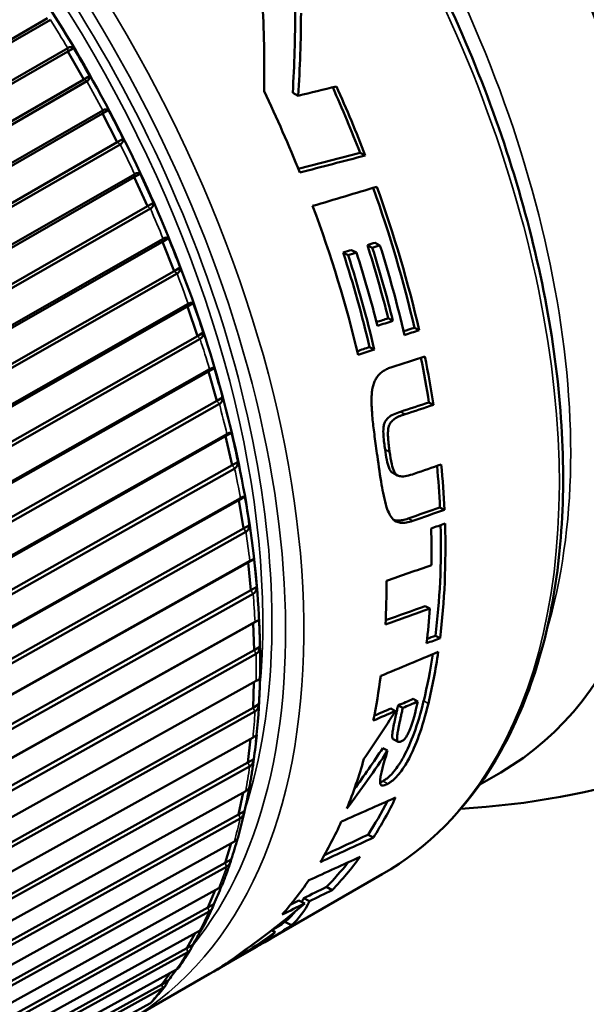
# Model space of a CAD drawing. Header units: millimetres. Extents: x 0 to 2239, y -60 to 841.
# Tile 86 of 151: x 1048.22 to 1052.62, y 182.72 to 190.35. Entities that reach past the tile are written whole.
import ezdxf

# ---------------------------------------------------------------- set-up
doc = ezdxf.new("R2010")
doc.units = ezdxf.units.MM
doc.layers.add('Sichtbar (ISO)', color=7, linetype='Continuous', lineweight=50)
doc.layers.add('Sichtbar schmal (ISO)', color=7, linetype='Continuous', lineweight=35)

msp = doc.modelspace()

# ---------------------------------------------------------------- linework, layer by layer
at = {"layer": 'Sichtbar (ISO)'}
for p, q in [((1042.4289, 186.8782), (1048.4403, 190.3627)), ((1048.4629, 190.3511), (1042.4839, 186.8854)), ((1042.6117, 186.6756), (1048.5969, 190.131)), ((1048.5976, 190.1044), (1048.6439, 190.1312)), ((1042.5798, 186.6302), (1048.5976, 190.1044)), ((1048.7225, 189.8879), (1048.5976, 190.1044)), ((1042.7047, 186.4137), (1048.7225, 189.8879)), ((1048.7225, 189.8879), (1048.7688, 189.9146)), ((1048.7451, 189.8739), (1042.7599, 186.4185)), ((1050.3405, 189.7843), (1050.3829, 189.7619)), ((1042.8437, 186.1588), (1048.8672, 189.6224)), ((1042.8775, 186.2029), (1048.8685, 189.6477)), ((1048.8672, 189.6224), (1048.9135, 189.6491)), ((1048.9813, 189.4006), (1048.8672, 189.6224)), ((1048.9813, 189.4006), (1049.0276, 189.4273)), ((1042.9578, 185.937), (1048.9813, 189.4006)), ((1049.0039, 189.3845), (1043.0129, 185.9397)), ((1050.8631, 189.3192), (1050.9029, 189.298)), ((1043.0838, 185.677), (1049.1126, 189.1297)), ((1043.1195, 185.7196), (1049.1158, 189.1537)), ((1049.1126, 189.1297), (1049.1589, 189.1564)), ((1049.2152, 188.9042), (1049.1126, 189.1297)), ((1043.1864, 185.4515), (1049.2152, 188.9042)), ((1049.2152, 188.9042), (1049.2615, 188.931)), ((1049.2375, 188.886), (1043.2413, 185.452)), ((1043.2985, 185.1881), (1049.332, 188.6298)), ((1043.3362, 185.2291), (1049.3371, 188.6522)), ((1049.332, 188.6298), (1049.3783, 188.6565)), ((1049.4224, 188.4022), (1049.332, 188.6298)), ((1050.9195, 188.6032), (1050.9576, 188.583)), ((1050.9788, 188.6216), (1051.0168, 188.6014)), ((1050.732, 188.5451), (1050.7701, 188.5248)), ((1050.7972, 188.5652), (1050.8353, 188.545)), ((1049.4224, 188.4022), (1049.4687, 188.4289)), ((1043.3889, 184.9605), (1049.4224, 188.4022)), ((1049.4443, 188.3821), (1043.4434, 184.959)), ((1043.4865, 184.6955), (1049.524, 188.1261)), ((1043.526, 184.7347), (1049.5309, 188.1468)), ((1049.524, 188.1261), (1049.5703, 188.1528)), ((1049.6015, 187.8979), (1049.524, 188.1261)), ((1051.0807, 188.0355), (1051.1175, 188.016)), ((1043.564, 184.4673), (1049.6015, 187.8979)), ((1049.6015, 187.8979), (1049.6478, 187.9246)), ((1051.2838, 187.9626), (1051.3204, 187.9432)), ((1049.6229, 187.876), (1043.6179, 184.4639)), ((1050.9366, 187.8122), (1050.9732, 187.7928)), ((1043.6463, 184.2025), (1049.6873, 187.622)), ((1043.6876, 184.2398), (1049.696, 187.6409)), ((1049.6873, 187.622), (1049.7336, 187.6488)), ((1049.7514, 187.3948), (1049.6873, 187.622)), ((1043.7104, 183.9752), (1049.7514, 187.3948)), ((1049.7721, 187.3712), (1043.7637, 183.9701)), ((1049.7514, 187.3948), (1049.7977, 187.4215)), ((1051.3968, 187.3838), (1051.4325, 187.3648)), ((1043.82, 183.7478), (1049.8311, 187.138)), ((1049.8207, 187.1211), (1049.867, 187.1478)), ((1043.7769, 183.7125), (1049.8207, 187.1211)), ((1049.8709, 186.8963), (1049.8207, 187.1211)), ((1049.8709, 186.8963), (1049.9172, 186.9231)), ((1043.8272, 183.4877), (1049.8709, 186.8963)), ((1049.8908, 186.8712), (1043.8796, 183.4811)), ((1051.118, 186.8361), (1051.1535, 186.8173)), ((1043.8774, 183.2288), (1049.9233, 186.6266)), ((1043.9221, 183.2619), (1049.9354, 186.6414)), ((1049.9233, 186.6266), (1049.9696, 186.6533)), ((1049.9594, 186.4059), (1049.9233, 186.6266)), ((1051.4816, 186.5698), (1051.5169, 186.551)), ((1043.9135, 183.0081), (1049.9594, 186.4059)), ((1049.9782, 186.3794), (1043.965, 183)), ((1049.9594, 186.4059), (1050.0057, 186.4326)), ((1043.9471, 182.7548), (1049.9944, 186.142)), ((1043.9934, 182.7856), (1050.0081, 186.1546)), ((1049.9944, 186.142), (1050.0407, 186.1687)), ((1050.0161, 185.9269), (1049.9944, 186.142)), ((1043.9688, 182.5396), (1050.0161, 185.9269)), ((1050.0161, 185.9269), (1050.0624, 185.9536)), ((1050.0338, 185.8992), (1044.0192, 182.5304)), ((1051.368, 185.8045), (1051.4036, 185.7856)), ((1044.0334, 182.3221), (1050.0487, 185.6808)), ((1050.0336, 185.6705), (1050.0799, 185.6973)), ((1043.9856, 182.2936), (1050.0336, 185.6705)), ((1050.0407, 185.4625), (1050.0336, 185.6705)), ((1051.4469, 185.5741), (1051.4828, 185.555)), ((1043.9927, 182.0855), (1050.0407, 185.4625)), ((1050.0407, 185.4625), (1050.087, 185.4892)), ((1050.0572, 185.4338), (1044.0419, 182.0752)), ((1044.0417, 181.8746), (1050.057, 185.2235)), ((1050.033, 185.0159), (1050.0405, 185.2142)), ((1051.3103, 185.0644), (1051.2737, 185.0839)), ((1043.985, 181.6489), (1050.033, 185.0159)), ((1050.033, 185.0159), (1050.0793, 185.0426)), ((1051.1, 185.0093), (1051.1365, 184.9899)), ((1051.1574, 185.0339), (1051.1939, 185.0145)), ((1050.0481, 184.9865), (1044.0328, 181.6377)), ((1044.0183, 181.4461), (1050.0329, 184.7855)), ((1049.9931, 184.5902), (1050.0146, 184.7754)), ((1051.1199, 184.7714), (1051.1571, 184.7517)), ((1051.0763, 184.6836), (1051.039, 184.7034)), ((1049.9931, 184.5902), (1050.0394, 184.6169)), ((1043.9459, 181.2326), (1049.9931, 184.5902)), ((1050.0067, 184.5602), (1043.9922, 181.2208)), ((1051.7907, 184.4209), (1051.9531, 184.5147)), ((1043.9634, 181.0395), (1049.9766, 184.37)), ((1049.9213, 184.1883), (1049.956, 184.3586)), ((1043.8754, 180.8397), (1049.9213, 184.1883)), ((1049.9333, 184.1579), (1043.9201, 180.8274)), ((1049.9213, 184.1883), (1049.9676, 184.215)), ((1050.9249, 184.0313), (1050.966, 184.0095)), ((1043.8773, 180.6577), (1049.8884, 183.9799)), ((1049.8179, 183.8129), (1049.8647, 183.9668)), ((1043.7742, 180.4727), (1049.8179, 183.8129)), ((1049.8283, 183.7823), (1043.8173, 180.4602)), ((1049.8179, 183.8129), (1049.8642, 183.8397)), ((1051.0348, 183.7247), (1050.152, 183.215)), ((1050.6015, 183.626), (1050.6464, 183.6022)), ((1043.7607, 180.3031), (1049.769, 183.6176)), ((1049.6839, 183.4667), (1049.7409, 183.6022)), ((1043.6429, 180.1342), (1049.6839, 183.4667)), ((1049.6839, 183.4667), (1049.7302, 183.4934)), ((1050.3891, 183.5213), (1050.4335, 183.4978)), ((1050.426, 183.5394), (1050.4705, 183.5158)), ((1049.6925, 183.4361), (1043.6842, 180.1217)), ((1050.2807, 183.3558), (1050.3302, 183.3296)), ((1043.6142, 179.9784), (1049.6191, 183.2858)), ((1049.5199, 183.1519), (1049.5845, 183.2668)), ((1050.1779, 183.2902), (1050.2059, 183.2753)), ((1049.5199, 183.1519), (1049.5662, 183.1786)), ((1050.0615, 183.1627), (1049.7723, 182.9958)), ((1043.4825, 179.8264), (1049.5199, 183.1519)), ((1049.5268, 183.1216), (1043.5219, 179.8141)), ((1043.4391, 179.6856), (1049.4399, 182.9867)), ((1049.6959, 182.9517), (1049.1451, 182.6336)), ((1049.3273, 182.8707), (1049.3944, 182.9617)), ((1043.2939, 179.5516), (1049.3273, 182.8707)), ((1049.3273, 182.8707), (1049.3736, 182.8974)), ((1049.3323, 182.8408), (1043.3315, 179.5397)), ((1043.2363, 179.4267), (1049.2325, 182.7223))]:
    msp.add_line(p, q, dxfattribs=at)
for centre, major_axis, ratio, start_param, end_param in [((1048.7476, 190.0541), (3.2, -5.5426), 0.57735, 0.001752, 1.787742), ((1044.3293, 187.5031), (-3.0736, -7.7467), 0.633517, 2.108372, 2.202629), ((1044.4381, 187.566), (-3.4719, -7.7991), 0.615119, 2.115972, 2.199615), ((1044.4381, 187.566), (-3.4983, -7.8584), 0.615119, 2.110952, 2.193633), ((1048.6804, 190.0079), (-0.2362, 0.4097), 0.065484, 4.444929, 4.979922), ((984.8066, 232.8268), (106.281, -12.897), 0.431559, 5.428573, 5.432113), ((1046.8395, 188.9524), (-3.2875, 5.6941), 0.57735, 4.451781, 4.536911), ((1046.8395, 188.9524), (3.3125, -5.7374), 0.57735, 1.306221, 1.395388), ((1046.3834, 188.6891), (-3.3125, 5.7374), 0.57735, 4.469566, 4.574923), ((1048.9447, 189.5233), (-0.2158, 0.4196), 0.065559, 4.44808, 4.983073), ((973.8544, 237.7206), (120.9321, -14.6777), 0.431578, 5.448803, 5.453923), ((972.7298, 238.3497), (122.617, -14.882), 0.431577, 5.449538, 5.454889), ((1049.1843, 189.0288), (-0.1939, 0.4266), 0.065779, 4.451296, 4.98629), ((944.3981, 254.0365), (163.7333, -17.2419), 0.445828, 5.463306, 5.467297), ((1046.8395, 188.9524), (-3.2875, 5.6941), 0.57735, 4.224969, 4.406435), ((1046.8395, 188.9524), (3.3125, -5.7374), 0.57735, 1.081389, 1.266143), ((1046.3834, 188.6891), (-3.3125, 5.7374), 0.57735, 4.234987, 4.426648), ((1049.3976, 188.5278), (-0.1706, 0.4307), 0.066135, 4.454646, 4.989639), ((1056.5531, 194.5606), (27.1356, 9.4897), 0.135344, 4.456199, 4.458428), ((1046.6765, 188.8583), (-3.2875, 5.6941), 0.57735, 4.253124, 4.348117), ((1056.5531, 194.5606), (27.3419, 9.5618), 0.135344, 4.459219, 4.461428), ((1046.6765, 188.8583), (3.3125, -5.7374), 0.57735, 1.109314, 1.203505), ((1046.7315, 188.8901), (-3.3125, 5.7374), 0.57735, 4.22715, 4.342888), ((1046.5025, 188.7578), (-3.2875, 5.6941), 0.57735, 4.232426, 4.355178), ((1046.5025, 188.7578), (3.3125, -5.7374), 0.57735, 1.088785, 1.210505), ((1046.563, 188.7928), (-3.3125, 5.7374), 0.57735, 4.255326, 4.349663), ((1049.5832, 188.0238), (-0.1462, 0.4319), 0.066612, 4.4582, 4.993193), ((926.936, 258.4629), (-182.586, 20.7074), 0.438631, 2.367228, 2.369134), ((1046.8395, 188.9524), (-3.2875, 5.6941), 0.57735, 4.126219, 4.18544), ((1046.8395, 188.9524), (3.3125, -5.7374), 0.57735, 0.983417, 1.047057), ((1049.7398, 187.5202), (-0.1208, 0.4301), 0.067196, 4.462085, 4.996985), ((1050.7278, 191.5502), (-26.4951, -8.8233), 0.149167, 1.538035, 1.546382), ((1050.7256, 191.546), (26.6786, 8.8838), 0.149066, 4.680973, 4.689261), ((1049.8662, 187.0205), (-0.0945, 0.4253), 0.067811, 4.466237, 5.00123), ((1046.8395, 188.9524), (3.3125, -5.7374), 0.57735, 0.840728, 0.903145), ((1046.8395, 188.9524), (-3.2875, 5.6941), 0.57735, 3.982435, 4.04002), ((1051.2729, 186.3873), (3.75, 0), 0.57735, 4.811421, 6.486467), ((1049.9618, 186.528), (-0.0676, 0.4177), 0.068437, 4.4709, 5.005893), ((913.0875, 260.3501), (-195.1644, 22.1333), 0.438628, 2.405719, 2.407501), ((912.0663, 260.8921), (196.6503, -22.3018), 0.438628, 5.547346, 5.549114), ((1046.8395, 188.9524), (3.3125, -5.7374), 0.57735, 0.652542, 0.821256), ((1046.7324, 188.8906), (-3.3125, 5.7374), 0.57735, 3.915127, 3.967377), ((1046.8395, 188.9524), (-3.2875, 5.6941), 0.57735, 3.792803, 3.957214), ((1050.0257, 186.0462), (-0.0402, 0.4072), 0.068977, 4.476125, 5.011118), ((926.4894, 251.3349), (-173.7772, 21.2132), 0.430875, 2.421254, 2.424128), ((1046.3834, 188.6891), (-3.3125, 5.7374), 0.57735, 3.866333, 3.929892), ((926.7486, 249.5587), (171.3435, -20.9158), 0.430873, 5.575252, 5.578168), ((927.6658, 249.0723), (170.0059, -20.7525), 0.430873, 5.57572, 5.578342), ((1046.7324, 188.8906), (-3.3125, 5.7374), 0.57735, 3.79873, 3.851495), ((1050.0576, 185.5783), (0.0125, -0.3939), 0.069307, 1.340426, 1.875419), ((863.7364, 279.9413), (-256.8262, 23.8436), 0.456588, 2.429408, 2.431941), ((1046.8395, 188.9524), (-3.2875, 5.6941), 0.57735, 3.687067, 3.763655), ((1046.8395, 188.9524), (3.3125, -5.7374), 0.57735, 0.547646, 0.631046), ((1050.0572, 185.1275), (-0.0153, -0.3779), 0.069254, 1.347091, 1.882084), ((1046.3834, 188.6891), (-3.3125, 5.7374), 0.57735, 3.717073, 3.788308), ((1047.3621, 189.2541), (-2.3739, -7.5863), 0.660258, 1.133036, 1.191618), ((1050.0246, 184.6969), (-0.043, -0.3594), 0.068578, 1.354611, 1.889604), ((1047.2752, 189.5482), (-1.3758, -7.6496), 0.691019, 0.9602, 1.014818), ((1047.276, 189.5453), (-1.3896, -7.7027), 0.691014, 0.941302, 1.017985), ((1046.3834, 188.6891), (-3.3125, 5.7374), 0.57735, 3.562603, 3.652303), ((1049.9599, 184.2894), (-0.0704, -0.3384), 0.06696, 1.363016, 1.893154), ((933.9996, 238.2163), (152.2905, -16.922), 0.440612, 5.633126, 5.63742), ((1046.8395, 188.9524), (3.3125, -5.7374), 0.57735, 0.29231, 0.376396), ((1046.8395, 188.9524), (3.2875, -5.6941), 0.57735, 0.287812, 0.35984), ((1046.3834, 188.6891), (3.3125, -5.7374), 0.57735, 0.312872, 0.396078), ((946.0339, 230.7851), (134.2868, -14.9197), 0.440605, 5.651839, 5.656718), ((947.4541, 230.0736), (132.3021, -14.699), 0.440605, 5.653718, 5.657799), ((1049.8637, 183.9079), (-0.0974, -0.3151), 0.064017, 1.372355, 1.886612), ((1034.7063, 181.9473), (22.8648, 6.8282), 0.157861, 5.424625, 5.44894), ((1046.8395, 188.9524), (3.3125, -5.7374), 0.57735, 0.163279, 0.248067), ((1046.8395, 188.9524), (3.2875, -5.6941), 0.57735, 0.157332, 0.222545), ((1049.7365, 183.5549), (-0.1236, -0.2896), 0.05922, 1.382067, 1.868762), ((1046.3834, 188.6891), (3.3125, -5.7374), 0.57735, 0.189059, 0.272382), ((986.9098, 209.8585), (78.0069, -10.2372), 0.422531, 5.71705, 5.720919), ((985.7358, 210.4177), (79.6092, -10.4476), 0.422531, 5.715198, 5.718987), ((1048.2478, 189.7655), (-1.6471, -7.4388), 0.682155, 0.638911, 0.735979), ((983.7602, 211.2393), (82.0394, -10.7666), 0.422532, 5.710801, 5.714417), ((984.9248, 210.6817), (80.4454, -10.5574), 0.422532, 5.714888, 5.716253), ((1045.2432, 188.0308), (-5.1348, 4.6546), 0.280092, 3.107203, 3.226956), ((1045.2432, 188.0308), (-5.096, 4.6194), 0.280092, 3.204366, 3.221153), ((1045.2432, 188.0308), (-5.096, 4.6194), 0.280092, 3.099796, 3.158567), ((1046.8395, 188.9524), (3.3125, -5.7374), 0.57735, 6.265669, 6.338527), ((1046.8395, 188.9524), (3.2875, -5.6941), 0.57735, 0.016041, 0.047935), ((1049.5793, 183.2328), (-0.149, -0.2621), 0.052165, 1.392029, 1.836286), ((1048.3197, 189.807), (-1.2256, -7.3553), 0.691747, 0.50846, 0.605082), ((1045.1815, 187.9952), (-5.0291, 4.7149), 0.300503, 3.050846, 3.138296), ((1046.3834, 188.6891), (3.3125, -5.7374), 0.57735, 0, 0.080489), ((1049.393, 182.9439), (-0.1733, -0.2329), 0.042492, 1.4014, 1.787039)]:
    msp.add_ellipse(centre, major_axis=major_axis, ratio=ratio, start_param=start_param, end_param=end_param, dxfattribs=at)
for points, knots in [([(1051.0348, 183.7247), (1051.3882, 183.9287), (1051.6856, 184.2287), (1052.1426, 184.9916), (1052.2997, 185.4575), (1052.4573, 186.511), (1052.4552, 187.1006), (1052.2908, 188.3394), (1052.1282, 188.9886), (1051.6599, 190.2803), (1051.3544, 190.9226), (1050.6315, 192.1363), (1050.2142, 192.7075), (1049.3092, 193.7219), (1048.8216, 194.1649), (1047.8235, 194.8776), (1047.3132, 195.147), (1046.3209, 195.482), (1045.8387, 195.548), (1045.0371, 195.4729), (1044.7043, 195.3696), (1044.4098, 195.1995)], [2.315808, 2.315808, 2.315808, 2.315808, 2.626502, 2.626502, 2.943551, 2.943551, 3.265675, 3.265675, 3.588149, 3.588149, 3.910191, 3.910191, 4.232072, 4.232072, 4.554167, 4.554167, 4.876692, 4.876692, 5.198493, 5.198493, 5.457401, 5.457401, 5.457401, 5.457401]), ([(1050.0559, 184.7531), (1050.1156, 185.3055), (1050.0925, 185.9138), (1049.8853, 187.1824), (1049.701, 187.8426), (1049.1909, 189.1477), (1048.8652, 189.7924), (1048.1054, 191.0023), (1047.6713, 191.5672), (1046.7378, 192.561), (1046.2384, 192.9895), (1045.427, 193.5303), (1045.1203, 193.7006), (1044.816, 193.8354)], [2.98429, 2.98429, 2.98429, 2.98429, 3.306579, 3.306579, 3.62897, 3.62897, 3.950946, 3.950946, 4.272809, 4.272809, 4.594929, 4.594929, 4.78787, 4.78787, 4.78787, 4.78787]), ([(1048.6439, 190.1312), (1048.638, 190.1357), (1048.6299, 190.1388), (1048.615, 190.1388), (1048.6059, 190.1362), (1048.5981, 190.1317), (1048.5977, 190.1315), (1048.5973, 190.1312), (1048.5969, 190.131)], [0.12922201, 0.12922201, 0.12922201, 0.12922201, 0.13675171, 0.13675171, 0.14339331, 0.14339331, 0.14339331, 0.14371765, 0.14371765, 0.14371765, 0.14371765]), ([(1048.7451, 189.8739), (1048.7455, 189.8742), (1048.7459, 189.8744), (1048.7463, 189.8746), (1048.7541, 189.8791), (1048.7609, 189.8857), (1048.7684, 189.8986), (1048.7698, 189.9072), (1048.7688, 189.9146)], [0.14306898, 0.14306898, 0.14306898, 0.14306898, 0.14339331, 0.14339331, 0.14339331, 0.15003491, 0.15003491, 0.15756461, 0.15756461, 0.15756461, 0.15756461]), ([(1048.9135, 189.6491), (1048.9082, 189.6533), (1048.9007, 189.6561), (1048.8864, 189.6556), (1048.8775, 189.6529), (1048.8696, 189.6484), (1048.8693, 189.6482), (1048.8689, 189.6479), (1048.8685, 189.6477)], [0.12922201, 0.12922201, 0.12922201, 0.12922201, 0.13675171, 0.13675171, 0.14339331, 0.14339331, 0.14339331, 0.14371765, 0.14371765, 0.14371765, 0.14371765]), ([(1049.0039, 189.3845), (1049.0043, 189.3847), (1049.0047, 189.3849), (1049.0051, 189.3851), (1049.0129, 189.3897), (1049.0198, 189.3965), (1049.0273, 189.4101), (1049.0286, 189.4193), (1049.0276, 189.4273)], [0.14306898, 0.14306898, 0.14306898, 0.14306898, 0.14339331, 0.14339331, 0.14339331, 0.15003491, 0.15003491, 0.15756461, 0.15756461, 0.15756461, 0.15756461]), ([(1049.1589, 189.1564), (1049.1542, 189.1602), (1049.1472, 189.1626), (1049.1335, 189.1617), (1049.1248, 189.1589), (1049.1169, 189.1543), (1049.1165, 189.1541), (1049.1162, 189.1539), (1049.1158, 189.1537)], [0.12922201, 0.12922201, 0.12922201, 0.12922201, 0.13675171, 0.13675171, 0.14339331, 0.14339331, 0.14339331, 0.14371765, 0.14371765, 0.14371765, 0.14371765]), ([(1049.2375, 188.8861), (1049.2379, 188.8863), (1049.2383, 188.8865), (1049.2387, 188.8867), (1049.2465, 188.8912), (1049.2534, 188.8982), (1049.261, 188.9125), (1049.2624, 188.9224), (1049.2615, 188.931)], [0.14306898, 0.14306898, 0.14306898, 0.14306898, 0.14339331, 0.14339331, 0.14339331, 0.15003491, 0.15003491, 0.15756461, 0.15756461, 0.15756461, 0.15756461]), ([(1049.3783, 188.6565), (1049.3742, 188.6599), (1049.3677, 188.6618), (1049.3546, 188.6604), (1049.3461, 188.6574), (1049.3383, 188.6529), (1049.3379, 188.6527), (1049.3375, 188.6525), (1049.3371, 188.6522)], [0.12922201, 0.12922201, 0.12922201, 0.12922201, 0.13675171, 0.13675171, 0.14339331, 0.14339331, 0.14339331, 0.14371765, 0.14371765, 0.14371765, 0.14371765]), ([(1049.4443, 188.3821), (1049.4447, 188.3823), (1049.4451, 188.3825), (1049.4455, 188.3827), (1049.4533, 188.3872), (1049.4602, 188.3944), (1049.4679, 188.4094), (1049.4695, 188.4198), (1049.4687, 188.4289)], [0.14306898, 0.14306898, 0.14306898, 0.14306898, 0.14339331, 0.14339331, 0.14339331, 0.15003491, 0.15003491, 0.15756461, 0.15756461, 0.15756461, 0.15756461]), ([(1049.5703, 188.1528), (1049.5667, 188.1557), (1049.5608, 188.1571), (1049.5483, 188.1552), (1049.5399, 188.152), (1049.5321, 188.1475), (1049.5317, 188.1473), (1049.5313, 188.1471), (1049.5309, 188.1468)], [0.12922201, 0.12922201, 0.12922201, 0.12922201, 0.13675171, 0.13675171, 0.14339331, 0.14339331, 0.14339331, 0.14371765, 0.14371765, 0.14371765, 0.14371765]), ([(1049.6229, 187.876), (1049.6233, 187.8762), (1049.6237, 187.8764), (1049.6241, 187.8766), (1049.6319, 187.8811), (1049.6389, 187.8885), (1049.6468, 187.904), (1049.6484, 187.9149), (1049.6478, 187.9246)], [0.14306898, 0.14306898, 0.14306898, 0.14306898, 0.14339331, 0.14339331, 0.14339331, 0.15003491, 0.15003491, 0.15756461, 0.15756461, 0.15756461, 0.15756461]), ([(1049.7336, 187.6488), (1049.7305, 187.6511), (1049.7251, 187.652), (1049.7132, 187.6495), (1049.705, 187.6461), (1049.6972, 187.6416), (1049.6968, 187.6414), (1049.6964, 187.6411), (1049.696, 187.6409)], [0.12922201, 0.12922201, 0.12922201, 0.12922201, 0.13675171, 0.13675171, 0.14339331, 0.14339331, 0.14339331, 0.14371765, 0.14371765, 0.14371765, 0.14371765]), ([(1051.1091, 187.6575), (1051.0968, 187.6535), (1051.0852, 187.6491), (1051.0744, 187.6441), (1051.0635, 187.6391), (1051.0534, 187.6335), (1051.0441, 187.6275), (1051.0348, 187.6214), (1051.0263, 187.6148), (1051.0186, 187.6078), (1051.0108, 187.6007), (1051.0038, 187.5931), (1050.9976, 187.585), (1050.9913, 187.577), (1050.9858, 187.5683), (1050.981, 187.5591), (1050.9761, 187.5498), (1050.972, 187.5399), (1050.9684, 187.5291), (1050.9648, 187.5183), (1050.9618, 187.5067), (1050.9593, 187.4941), (1050.9569, 187.4816), (1050.9551, 187.468), (1050.9538, 187.4538), (1050.9526, 187.4395), (1050.9519, 187.4245), (1050.9516, 187.4089), (1050.9515, 187.4026), (1050.9515, 187.3962), (1050.9515, 187.3896), (1050.9516, 187.3799), (1050.9518, 187.37), (1050.9522, 187.3599), (1050.9528, 187.3428), (1050.9538, 187.325), (1050.9551, 187.3065), (1050.9565, 187.2879), (1050.9582, 187.2687), (1050.9602, 187.2486), (1050.9623, 187.2286), (1050.9646, 187.2078), (1050.9672, 187.1861), (1050.9698, 187.1645), (1050.9726, 187.142), (1050.9757, 187.1187), (1050.9787, 187.0953), (1050.982, 187.0711), (1050.9855, 187.0459), (1050.989, 187.0206), (1050.9927, 186.9944), (1050.9965, 186.9673)], [0, 0, 0, 0, 0.0625, 0.0625, 0.0625, 0.125, 0.125, 0.125, 0.1875, 0.1875, 0.1875, 0.25, 0.25, 0.25, 0.3125, 0.3125, 0.3125, 0.375, 0.375, 0.375, 0.4375, 0.4375, 0.4375, 0.5, 0.5, 0.5, 0.5625, 0.5625, 0.5625, 0.587738, 0.587738, 0.587738, 0.625, 0.625, 0.625, 0.6875, 0.6875, 0.6875, 0.75, 0.75, 0.75, 0.8125, 0.8125, 0.8125, 0.875, 0.875, 0.875, 0.9375, 0.9375, 0.9375, 1, 1, 1, 1]), ([(1049.7721, 187.3712), (1049.7725, 187.3714), (1049.7729, 187.3716), (1049.7732, 187.3719), (1049.7811, 187.3764), (1049.7881, 187.3839), (1049.7962, 187.3999), (1049.7981, 187.4113), (1049.7977, 187.4215)], [0.14306898, 0.14306898, 0.14306898, 0.14306898, 0.14339331, 0.14339331, 0.14339331, 0.15003491, 0.15003491, 0.15756461, 0.15756461, 0.15756461, 0.15756461]), ([(1051.0559, 187.0193), (1051.0519, 187.0484), (1051.0465, 187.0889), (1051.0427, 187.1479), (1051.0422, 187.1679), (1051.0452, 187.1985), (1051.0472, 187.2081), (1051.0527, 187.2256), (1051.0568, 187.2345), (1051.068, 187.2516), (1051.0749, 187.2592), (1051.0927, 187.2749), (1051.1052, 187.2827), (1051.1375, 187.2982), (1051.1563, 187.3048), (1051.1754, 187.3111)], [-0.09051796, -0.09051796, -0.09051796, -0.09051796, -0.06841979, -0.06841979, -0.05691271, -0.05691271, -0.04933884, -0.04933884, -0.04025227, -0.04025227, -0.03017863, -0.03017863, -0.01583754, -0.01583754, -0.000001, -0.000001, -0.000001, -0.000001]), ([(1051.0916, 187.0004), (1051.0901, 187.0113), (1051.0887, 187.0218), (1051.0874, 187.0319), (1051.0861, 187.0421), (1051.0849, 187.0519), (1051.0839, 187.0614), (1051.0829, 187.0708), (1051.082, 187.08), (1051.0812, 187.0888), (1051.0807, 187.0944), (1051.0803, 187.0998), (1051.0799, 187.1051), (1051.0797, 187.1082), (1051.0795, 187.1113), (1051.0794, 187.1143), (1051.0789, 187.1225), (1051.0786, 187.1305), (1051.0786, 187.1382), (1051.0785, 187.1459), (1051.0787, 187.1534), (1051.0792, 187.1605), (1051.0797, 187.1676), (1051.0805, 187.1743), (1051.0816, 187.1807), (1051.0827, 187.1871), (1051.0842, 187.1932), (1051.0861, 187.1989), (1051.088, 187.2046), (1051.0902, 187.2099), (1051.0929, 187.2149), (1051.0955, 187.22), (1051.0985, 187.2248), (1051.1021, 187.2295), (1051.1056, 187.2341), (1051.1096, 187.2387), (1051.1141, 187.243), (1051.1186, 187.2473), (1051.1236, 187.2514), (1051.129, 187.2553), (1051.1345, 187.2591), (1051.1404, 187.2627), (1051.1466, 187.2661), (1051.1528, 187.2694), (1051.1593, 187.2725), (1051.1662, 187.2755), (1051.173, 187.2785), (1051.1802, 187.2813), (1051.1877, 187.284), (1051.1952, 187.2867), (1051.2031, 187.2894), (1051.2112, 187.2921)], [0, 0, 0, 0, 0.0625, 0.0625, 0.0625, 0.125, 0.125, 0.125, 0.1875, 0.1875, 0.1875, 0.226993, 0.226993, 0.226993, 0.25, 0.25, 0.25, 0.3125, 0.3125, 0.3125, 0.375, 0.375, 0.375, 0.4375, 0.4375, 0.4375, 0.5, 0.5, 0.5, 0.5625, 0.5625, 0.5625, 0.625, 0.625, 0.625, 0.6875, 0.6875, 0.6875, 0.75, 0.75, 0.75, 0.8125, 0.8125, 0.8125, 0.875, 0.875, 0.875, 0.9375, 0.9375, 0.9375, 1, 1, 1, 1]), ([(1049.867, 187.1478), (1049.8644, 187.1495), (1049.8595, 187.1498), (1049.8481, 187.1467), (1049.8401, 187.1431), (1049.8323, 187.1386), (1049.8319, 187.1384), (1049.8315, 187.1382), (1049.8311, 187.1379)], [0.12922201, 0.12922201, 0.12922201, 0.12922201, 0.13675171, 0.13675171, 0.14339331, 0.14339331, 0.14339331, 0.14371765, 0.14371765, 0.14371765, 0.14371765]), ([(1051.118, 186.8361), (1051.1132, 186.8387), (1051.1086, 186.842), (1051.0973, 186.8536), (1051.0916, 186.8635), (1051.0724, 186.9087), (1051.0636, 186.9641), (1051.0559, 187.0193)], [-0.05655698, -0.05655698, -0.05655698, -0.05655698, -0.04985023, -0.04985023, -0.03792869, -0.03792869, -0.000001, -0.000001, -0.000001, -0.000001]), ([(1051.2826, 186.8306), (1051.2431, 186.8171), (1051.2048, 186.8061), (1051.1643, 186.8121), (1051.1543, 186.8157), (1051.1394, 186.8272), (1051.1325, 186.8347), (1051.1184, 186.8632), (1051.1128, 186.8822), (1051.101, 186.9347), (1051.0959, 186.9687), (1051.0916, 187.0004)], [-0.1304193, -0.1304193, -0.1304193, -0.1304193, -0.0732231, -0.0732231, -0.0527251, -0.0527251, -0.0378169, -0.0378169, -0.0217689, -0.0217689, -0.000001, -0.000001, -0.000001, -0.000001]), ([(1049.8908, 186.8712), (1049.8912, 186.8714), (1049.8916, 186.8717), (1049.892, 186.8719), (1049.8998, 186.8764), (1049.9069, 186.8841), (1049.9153, 186.9006), (1049.9174, 186.9124), (1049.9172, 186.9231)], [0.14306898, 0.14306898, 0.14306898, 0.14306898, 0.14339331, 0.14339331, 0.14339331, 0.15003491, 0.15003491, 0.15756461, 0.15756461, 0.15756461, 0.15756461]), ([(1051.2709, 186.4643), (1051.2379, 186.4527), (1051.2044, 186.446), (1051.149, 186.4539), (1051.1319, 186.4649), (1051.0971, 186.4985), (1051.0814, 186.5321), (1051.0506, 186.6269), (1051.0384, 186.6933), (1051.0181, 186.814), (1051.0074, 186.8895), (1050.9965, 186.9673)], [0.000001, 0.000001, 0.000001, 0.000001, 0.0281778, 0.0281778, 0.0526412, 0.0526412, 0.0976298, 0.0976298, 0.1614871, 0.1614871, 0.25187, 0.25187, 0.25187, 0.25187]), ([(1049.9696, 186.6533), (1049.9675, 186.6544), (1049.9631, 186.6541), (1049.9522, 186.6503), (1049.9444, 186.6466), (1049.9365, 186.642), (1049.9362, 186.6418), (1049.9358, 186.6416), (1049.9354, 186.6414)], [0.12922201, 0.12922201, 0.12922201, 0.12922201, 0.13675171, 0.13675171, 0.14339331, 0.14339331, 0.14339331, 0.14371765, 0.14371765, 0.14371765, 0.14371765]), ([(1051.2356, 186.4831), (1051.2202, 186.4777), (1051.2058, 186.4737), (1051.1924, 186.4712), (1051.1791, 186.4686), (1051.1667, 186.4675), (1051.1552, 186.4677), (1051.1444, 186.4679), (1051.1342, 186.4694), (1051.1249, 186.472)], [0, 0, 0, 0, 0.0769231, 0.0769231, 0.0769231, 0.1538462, 0.1538462, 0.1538462, 0.2255848, 0.2255848, 0.2255848, 0.2255848]), ([(1049.9782, 186.3794), (1049.9786, 186.3797), (1049.979, 186.3799), (1049.9794, 186.3801), (1049.9872, 186.3846), (1049.9944, 186.3924), (1050.0031, 186.4094), (1050.0056, 186.4216), (1050.0057, 186.4326)], [0.14306898, 0.14306898, 0.14306898, 0.14306898, 0.14339331, 0.14339331, 0.14339331, 0.15003491, 0.15003491, 0.15756461, 0.15756461, 0.15756461, 0.15756461]), ([(1050.0407, 186.1687), (1050.0391, 186.1691), (1050.0351, 186.1682), (1050.0248, 186.1637), (1050.0171, 186.1597), (1050.0092, 186.1552), (1050.0089, 186.155), (1050.0085, 186.1548), (1050.0081, 186.1545)], [0.12922201, 0.12922201, 0.12922201, 0.12922201, 0.13675171, 0.13675171, 0.14339331, 0.14339331, 0.14339331, 0.14371765, 0.14371765, 0.14371765, 0.14371765]), ([(1050.0338, 185.8992), (1050.0342, 185.8994), (1050.0346, 185.8997), (1050.035, 185.8999), (1050.0428, 185.9044), (1050.0501, 185.9123), (1050.0592, 185.9296), (1050.0619, 185.9422), (1050.0624, 185.9536)], [0.14306898, 0.14306898, 0.14306898, 0.14306898, 0.14339331, 0.14339331, 0.14339331, 0.15003491, 0.15003491, 0.15756461, 0.15756461, 0.15756461, 0.15756461]), ([(1050.0799, 185.6973), (1050.0787, 185.697), (1050.0752, 185.6954), (1050.0653, 185.6902), (1050.0577, 185.686), (1050.0499, 185.6815), (1050.0495, 185.6813), (1050.0491, 185.6811), (1050.0487, 185.6808)], [0.12922201, 0.12922201, 0.12922201, 0.12922201, 0.13675171, 0.13675171, 0.14339331, 0.14339331, 0.14339331, 0.14371764, 0.14371764, 0.14371764, 0.14371764]), ([(1050.0572, 185.4339), (1050.0576, 185.4341), (1050.058, 185.4343), (1050.0583, 185.4345), (1050.0662, 185.439), (1050.0736, 185.4471), (1050.0831, 185.4647), (1050.0862, 185.4775), (1050.087, 185.4892)], [0.14306898, 0.14306898, 0.14306898, 0.14306898, 0.14339331, 0.14339331, 0.14339331, 0.15003491, 0.15003491, 0.15756461, 0.15756461, 0.15756461, 0.15756461]), ([(1050.0868, 185.2422), (1050.086, 185.2413), (1050.0829, 185.2391), (1050.0734, 185.2331), (1050.066, 185.2286), (1050.0582, 185.2241), (1050.0578, 185.2239), (1050.0574, 185.2237), (1050.057, 185.2234)], [0.12922201, 0.12922201, 0.12922201, 0.12922201, 0.13675171, 0.13675171, 0.14339331, 0.14339331, 0.14339331, 0.14371765, 0.14371765, 0.14371765, 0.14371765]), ([(1051.0406, 184.4473), (1051.047, 184.4511), (1051.0537, 184.4553), (1051.0677, 184.4652), (1051.075, 184.4709), (1051.0904, 184.4843), (1051.1014, 184.4946), (1051.1293, 184.526), (1051.1421, 184.5427), (1051.1669, 184.5784), (1051.184, 184.605), (1051.2544, 184.7374), (1051.3094, 184.8782), (1051.3555, 185.0694)], [0.000001, 0.000001, 0.000001, 0.000001, 0.00545995, 0.00545995, 0.01133232, 0.01133232, 0.01790934, 0.01790934, 0.02493746, 0.02493746, 0.03328748, 0.03328748, 0.05468297, 0.05468297, 0.05468297, 0.05468297]), ([(1050.0481, 184.9865), (1050.0485, 184.9867), (1050.0489, 184.9869), (1050.0493, 184.9872), (1050.0571, 184.9917), (1050.0647, 184.9998), (1050.0746, 185.0177), (1050.0781, 185.0307), (1050.0793, 185.0426)], [0.14306898, 0.14306898, 0.14306898, 0.14306898, 0.14339331, 0.14339331, 0.14339331, 0.15003491, 0.15003491, 0.15756461, 0.15756461, 0.15756461, 0.15756461]), ([(1051.079, 184.427), (1051.0863, 184.4312), (1051.0939, 184.436), (1051.108, 184.4463), (1051.1144, 184.4514), (1051.1288, 184.4639), (1051.1398, 184.4743), (1051.1678, 184.506), (1051.1805, 184.5228), (1051.2054, 184.5587), (1051.2225, 184.5854), (1051.2922, 184.718), (1051.3466, 184.8586), (1051.3923, 185.0498)], [0.000001, 0.000001, 0.000001, 0.000001, 0.00621562, 0.00621562, 0.01135216, 0.01135216, 0.01784806, 0.01784806, 0.02475346, 0.02475346, 0.03299059, 0.03299059, 0.05392341, 0.05392341, 0.05392341, 0.05392341]), ([(1051.1199, 184.7714), (1051.1183, 184.7723), (1051.117, 184.7735), (1051.1159, 184.775), (1051.1145, 184.777), (1051.1135, 184.7796), (1051.1128, 184.7827), (1051.1122, 184.7859), (1051.1118, 184.7896), (1051.1118, 184.7937), (1051.1117, 184.7946), (1051.1117, 184.7955), (1051.1117, 184.7965), (1051.1118, 184.7998), (1051.1119, 184.8033), (1051.1121, 184.8071), (1051.1124, 184.8119), (1051.113, 184.8171), (1051.1136, 184.8227), (1051.1143, 184.8283), (1051.1152, 184.8343), (1051.1163, 184.8406), (1051.1173, 184.8469), (1051.1185, 184.8537), (1051.1199, 184.8608), (1051.1202, 184.8624), (1051.1205, 184.8641), (1051.1208, 184.8658), (1051.1219, 184.8714), (1051.1231, 184.8772), (1051.1243, 184.8832), (1051.126, 184.8911), (1051.1277, 184.8993), (1051.1296, 184.908), (1051.1315, 184.9167), (1051.1334, 184.9258), (1051.1356, 184.9353), (1051.1364, 184.9393), (1051.1373, 184.9433), (1051.1382, 184.9473), (1051.1395, 184.9532), (1051.1408, 184.9591), (1051.1422, 184.9653), (1051.1445, 184.9757), (1051.147, 184.9866), (1051.1495, 184.9981), (1051.152, 185.0095), (1051.1546, 185.0214), (1051.1574, 185.0339)], [0.1501723, 0.1501723, 0.1501723, 0.1501723, 0.2, 0.2, 0.2, 0.2666667, 0.2666667, 0.2666667, 0.3333333, 0.3333333, 0.3333333, 0.3480511, 0.3480511, 0.3480511, 0.4, 0.4, 0.4, 0.4666667, 0.4666667, 0.4666667, 0.5333333, 0.5333333, 0.5333333, 0.6, 0.6, 0.6, 0.615432, 0.615432, 0.615432, 0.6666667, 0.6666667, 0.6666667, 0.7333333, 0.7333333, 0.7333333, 0.8, 0.8, 0.8, 0.8274161, 0.8274161, 0.8274161, 0.8666667, 0.8666667, 0.8666667, 0.9333333, 0.9333333, 0.9333333, 1, 1, 1, 1]), ([(1051.1793, 184.7541), (1051.1748, 184.7522), (1051.1708, 184.751), (1051.1675, 184.7505), (1051.1641, 184.75), (1051.1612, 184.7501), (1051.1589, 184.7509), (1051.1565, 184.7517), (1051.1546, 184.7531), (1051.1532, 184.7552), (1051.1517, 184.7572), (1051.1507, 184.7598), (1051.15, 184.763), (1051.1493, 184.7662), (1051.149, 184.7699), (1051.1489, 184.774), (1051.1489, 184.7749), (1051.1489, 184.7758), (1051.1489, 184.7767), (1051.1489, 184.7801), (1051.149, 184.7837), (1051.1492, 184.7875), (1051.1495, 184.7923), (1051.15, 184.7975), (1051.1507, 184.8031), (1051.1514, 184.8087), (1051.1522, 184.8147), (1051.1533, 184.821), (1051.1543, 184.8274), (1051.1555, 184.8341), (1051.1568, 184.8412), (1051.1571, 184.8428), (1051.1575, 184.8445), (1051.1578, 184.8462), (1051.1589, 184.8518), (1051.16, 184.8576), (1051.1612, 184.8637), (1051.1628, 184.8716), (1051.1646, 184.8798), (1051.1664, 184.8885), (1051.1683, 184.8972), (1051.1702, 184.9063), (1051.1723, 184.9159), (1051.1732, 184.9198), (1051.1741, 184.9238), (1051.175, 184.9278), (1051.1762, 184.9337), (1051.1776, 184.9397), (1051.1789, 184.9458), (1051.1812, 184.9563), (1051.1836, 184.9672), (1051.1861, 184.9787), (1051.1886, 184.9901), (1051.1912, 185.002), (1051.1939, 185.0145)], [0, 0, 0, 0, 0.066667, 0.066667, 0.066667, 0.133333, 0.133333, 0.133333, 0.2, 0.2, 0.2, 0.266667, 0.266667, 0.266667, 0.333333, 0.333333, 0.333333, 0.347781, 0.347781, 0.347781, 0.4, 0.4, 0.4, 0.466667, 0.466667, 0.466667, 0.533333, 0.533333, 0.533333, 0.6, 0.6, 0.6, 0.615283, 0.615283, 0.615283, 0.666667, 0.666667, 0.666667, 0.733333, 0.733333, 0.733333, 0.8, 0.8, 0.8, 0.827339, 0.827339, 0.827339, 0.866667, 0.866667, 0.866667, 0.933333, 0.933333, 0.933333, 1, 1, 1, 1]), ([(1051.1793, 184.7541), (1051.1825, 184.7555), (1051.186, 184.7572), (1051.1924, 184.7611), (1051.1954, 184.7631), (1051.2022, 184.7686), (1051.2058, 184.772), (1051.2131, 184.78), (1051.2164, 184.7844), (1051.2241, 184.7957), (1051.2283, 184.8032), (1051.2371, 184.8205), (1051.2433, 184.8337), (1051.2708, 184.9042), (1051.2916, 184.9796), (1051.3103, 185.0644)], [0.000001, 0.000001, 0.000001, 0.000001, 0.00297132, 0.00297132, 0.00543518, 0.00543518, 0.00852555, 0.00852555, 0.01189238, 0.01189238, 0.0171953, 0.0171953, 0.02408118, 0.02408118, 0.04321719, 0.04321719, 0.04321719, 0.04321719]), ([(1050.0614, 184.8067), (1050.061, 184.8051), (1050.0583, 184.8021), (1050.0492, 184.7954), (1050.0419, 184.7907), (1050.0341, 184.7862), (1050.0337, 184.786), (1050.0333, 184.7857), (1050.0329, 184.7855)], [0.12922201, 0.12922201, 0.12922201, 0.12922201, 0.13675171, 0.13675171, 0.14339331, 0.14339331, 0.14339331, 0.14371765, 0.14371765, 0.14371765, 0.14371765]), ([(1050.0039, 184.393), (1050.0066, 184.4077), (1050.0092, 184.4224), (1050.0143, 184.4519), (1050.0168, 184.4667), (1050.0217, 184.4965), (1050.024, 184.5114), (1050.0286, 184.5413), (1050.0309, 184.5563), (1050.0352, 184.5864), (1050.0373, 184.6015), (1050.0394, 184.6166)], [2.91258082, 2.91258082, 2.91258082, 2.91258082, 2.92156856, 2.92156856, 2.9305563, 2.9305563, 2.93954405, 2.93954405, 2.94853179, 2.94853179, 2.95751953, 2.95751953, 2.95751953, 2.95751953]), ([(1050.0068, 184.5602), (1050.0072, 184.5604), (1050.0075, 184.5607), (1050.0079, 184.5609), (1050.0158, 184.5654), (1050.0235, 184.5736), (1050.0338, 184.5916), (1050.0378, 184.6049), (1050.0394, 184.6169)], [0.14306898, 0.14306898, 0.14306898, 0.14306898, 0.14339331, 0.14339331, 0.14339331, 0.15003491, 0.15003491, 0.15756461, 0.15756461, 0.15756461, 0.15756461]), ([(1051.0763, 184.6836), (1051.0671, 184.6529), (1051.0226, 184.5187), (1051.0168, 184.4424), (1051.0173, 184.4313), (1051.0236, 184.4164), (1051.0278, 184.4134), (1051.0375, 184.4109), (1051.0441, 184.4116), (1051.0602, 184.4169), (1051.0694, 184.4214), (1051.079, 184.427)], [0.000001, 0.000001, 0.000001, 0.000001, 0.02751651, 0.02751651, 0.03262038, 0.03262038, 0.03687996, 0.03687996, 0.04158532, 0.04158532, 0.04629357, 0.04629357, 0.04629357, 0.04629357]), ([(1050.0039, 184.393), (1050.0034, 184.3906), (1050.001, 184.3873), (1049.9928, 184.3801), (1049.9856, 184.3752), (1049.9777, 184.3707), (1049.9774, 184.3705), (1049.977, 184.3703), (1049.9766, 184.37)], [0.12998568, 0.12998568, 0.12998568, 0.12998568, 0.13675171, 0.13675171, 0.14339331, 0.14339331, 0.14339331, 0.14371765, 0.14371765, 0.14371765, 0.14371765]), ([(1049.9145, 184.0031), (1049.9183, 184.0166), (1049.9219, 184.03), (1049.9292, 184.0571), (1049.9328, 184.0706), (1049.9398, 184.0979), (1049.9432, 184.1116), (1049.95, 184.139), (1049.9533, 184.1528), (1049.9599, 184.1804), (1049.9631, 184.1943), (1049.9662, 184.2082)], [2.83045197, 2.83045197, 2.83045197, 2.83045197, 2.83922433, 2.83922433, 2.84799669, 2.84799669, 2.85676905, 2.85676905, 2.86554141, 2.86554141, 2.87431378, 2.87431378, 2.87431378, 2.87431378]), ([(1049.9333, 184.1579), (1049.9337, 184.1582), (1049.9341, 184.1584), (1049.9345, 184.1586), (1049.9423, 184.1631), (1049.9502, 184.1713), (1049.9611, 184.1895), (1049.9655, 184.2029), (1049.9676, 184.215)], [0.14306898, 0.14306898, 0.14306898, 0.14306898, 0.14339331, 0.14339331, 0.14339331, 0.15003491, 0.15003491, 0.15756461, 0.15756461, 0.15756461, 0.15756461]), ([(1049.9144, 184.0031), (1049.9136, 184.0004), (1049.9116, 183.9973), (1049.9045, 183.9902), (1049.8974, 183.985), (1049.8896, 183.9805), (1049.8892, 183.9803), (1049.8888, 183.9801), (1049.8884, 183.9799)], [0.131361, 0.131361, 0.131361, 0.131361, 0.13675171, 0.13675171, 0.14339331, 0.14339331, 0.14339331, 0.14371765, 0.14371765, 0.14371765, 0.14371765]), ([(1049.7937, 183.64), (1049.7984, 183.6521), (1049.8031, 183.6643), (1049.8123, 183.6887), (1049.8169, 183.701), (1049.8259, 183.7256), (1049.8304, 183.738), (1049.8391, 183.7628), (1049.8435, 183.7753), (1049.8521, 183.8003), (1049.8563, 183.8129), (1049.8605, 183.8255)], [2.7483455, 2.7483455, 2.7483455, 2.7483455, 2.7568914, 2.7568914, 2.76543729, 2.76543729, 2.77398319, 2.77398319, 2.78252909, 2.78252909, 2.79107498, 2.79107498, 2.79107498, 2.79107498]), ([(1049.8283, 183.7824), (1049.8287, 183.7826), (1049.8291, 183.7828), (1049.8295, 183.783), (1049.8373, 183.7876), (1049.8454, 183.7958), (1049.8568, 183.814), (1049.8616, 183.8274), (1049.8642, 183.8397)], [0.14306898, 0.14306898, 0.14306898, 0.14306898, 0.14339331, 0.14339331, 0.14339331, 0.15003491, 0.15003491, 0.15756461, 0.15756461, 0.15756461, 0.15756461]), ([(1049.7935, 183.64), (1049.7926, 183.6376), (1049.791, 183.635), (1049.785, 183.6282), (1049.778, 183.6228), (1049.7702, 183.6183), (1049.7698, 183.6181), (1049.7694, 183.6178), (1049.769, 183.6176)], [0.13287538, 0.13287538, 0.13287538, 0.13287538, 0.13675171, 0.13675171, 0.14339331, 0.14339331, 0.14339331, 0.14371765, 0.14371765, 0.14371765, 0.14371765]), ([(1049.6419, 183.306), (1049.6475, 183.3168), (1049.6531, 183.3276), (1049.6642, 183.3493), (1049.6697, 183.3602), (1049.6805, 183.3822), (1049.6859, 183.3932), (1049.6966, 183.4154), (1049.7018, 183.4265), (1049.7123, 183.4489), (1049.7175, 183.4601), (1049.7226, 183.4714)], [2.66623647, 2.66623647, 2.66623647, 2.66623647, 2.67455398, 2.67455398, 2.6828715, 2.6828715, 2.69118901, 2.69118901, 2.69950652, 2.69950652, 2.70782404, 2.70782404, 2.70782404, 2.70782404]), ([(1049.6925, 183.4361), (1049.6929, 183.4364), (1049.6933, 183.4366), (1049.6937, 183.4368), (1049.7015, 183.4413), (1049.7097, 183.4495), (1049.7217, 183.4678), (1049.7271, 183.4812), (1049.7302, 183.4934)], [0.14306898, 0.14306898, 0.14306898, 0.14306898, 0.14339331, 0.14339331, 0.14339331, 0.15003491, 0.15003491, 0.15756461, 0.15756461, 0.15756461, 0.15756461]), ([(1049.6418, 183.306), (1049.641, 183.3044), (1049.64, 183.3028), (1049.6351, 183.2966), (1049.6281, 183.291), (1049.6203, 183.2865), (1049.6199, 183.2863), (1049.6195, 183.286), (1049.6191, 183.2858)], [0.13456225, 0.13456225, 0.13456225, 0.13456225, 0.13675171, 0.13675171, 0.143393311, 0.143393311, 0.143393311, 0.143717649, 0.143717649, 0.143717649, 0.143717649]), ([(1049.5268, 183.1216), (1049.5272, 183.1218), (1049.5276, 183.122), (1049.528, 183.1222), (1049.5358, 183.1267), (1049.5442, 183.1349), (1049.5567, 183.1531), (1049.5626, 183.1664), (1049.5662, 183.1786)], [0.14306898, 0.14306898, 0.14306898, 0.14306898, 0.14339331, 0.14339331, 0.14339331, 0.15003491, 0.15003491, 0.15756461, 0.15756461, 0.15756461, 0.15756461]), ([(1049.4598, 183.0034), (1049.4663, 183.0128), (1049.4727, 183.0223), (1049.4855, 183.0413), (1049.4918, 183.0509), (1049.5044, 183.0701), (1049.5106, 183.0798), (1049.523, 183.0992), (1049.5291, 183.109), (1049.5413, 183.1287), (1049.5473, 183.1386), (1049.5533, 183.1485)], [2.58408947, 2.58408947, 2.58408947, 2.58408947, 2.5921901, 2.5921901, 2.60029073, 2.60029073, 2.60839137, 2.60839137, 2.616492, 2.616492, 2.62459263, 2.62459263, 2.62459263, 2.62459263]), ([(1049.4598, 183.0034), (1049.4597, 183.0032), (1049.4595, 183.003), (1049.4558, 182.9978), (1049.4489, 182.9919), (1049.4411, 182.9874), (1049.4407, 182.9871), (1049.4403, 182.9869), (1049.4399, 182.9867)], [0.13647427, 0.13647427, 0.13647427, 0.13647427, 0.13675171, 0.13675171, 0.143393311, 0.143393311, 0.143393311, 0.143717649, 0.143717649, 0.143717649, 0.143717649]), ([(1049.2484, 182.7345), (1049.2556, 182.7426), (1049.2628, 182.7507), (1049.2771, 182.767), (1049.2842, 182.7753), (1049.2983, 182.7918), (1049.3054, 182.8001), (1049.3193, 182.8169), (1049.3263, 182.8254), (1049.34, 182.8424), (1049.3469, 182.8509), (1049.3537, 182.8595)], [2.50186009, 2.50186009, 2.50186009, 2.50186009, 2.5097727, 2.5097727, 2.51768531, 2.51768531, 2.52559792, 2.52559792, 2.53351053, 2.53351053, 2.54142314, 2.54142314, 2.54142314, 2.54142314]), ([(1049.3323, 182.8408), (1049.3327, 182.841), (1049.3331, 182.8412), (1049.3335, 182.8415), (1049.3413, 182.846), (1049.3498, 182.8541), (1049.363, 182.8721), (1049.3694, 182.8854), (1049.3736, 182.8974)], [0.14306898, 0.14306898, 0.14306898, 0.14306898, 0.14339331, 0.14339331, 0.14339331, 0.15003491, 0.15003491, 0.15756461, 0.15756461, 0.15756461, 0.15756461]), ([(1049.2483, 182.7345), (1049.2445, 182.7304), (1049.2393, 182.7263), (1049.2336, 182.723), (1049.2332, 182.7228), (1049.2328, 182.7225), (1049.2325, 182.7223)], [0.138543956, 0.138543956, 0.138543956, 0.138543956, 0.143393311, 0.143393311, 0.143393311, 0.143717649, 0.143717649, 0.143717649, 0.143717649])]:
    msp.add_open_spline(points, degree=3, knots=knots, dxfattribs=at)
for points in [[(1050.7972, 188.5652), (1050.7755, 188.5585), (1050.7537, 188.5518), (1050.732, 188.5451)], [(1050.7701, 188.5248), (1050.7919, 188.5315), (1050.8136, 188.5383), (1050.8353, 188.545)], [(1051.0807, 188.0355), (1051.0504, 188.0257), (1051.0202, 188.0159), (1050.9899, 188.006)], [(1050.9973, 187.9769), (1051.0374, 187.9899), (1051.0774, 188.0029), (1051.1175, 188.016)], [(1051.2838, 187.9626), (1051.2558, 187.9534), (1051.2278, 187.9441), (1051.1998, 187.9349)], [(1051.2067, 187.9057), (1051.2446, 187.9182), (1051.2825, 187.9307), (1051.3204, 187.9432)], [(1050.9366, 187.8122), (1050.9046, 187.8017), (1050.8726, 187.7912), (1050.8406, 187.7807)], [(1050.8476, 187.7515), (1050.8894, 187.7653), (1050.9313, 187.779), (1050.9732, 187.7928)], [(1051.4916, 186.9019), (1051.422, 186.8781), (1051.3523, 186.8543), (1051.2826, 186.8306)], [(1051.5211, 186.4434), (1051.4851, 186.4311), (1051.4491, 186.4188), (1051.4131, 186.4065)], [(1051.3785, 185.5162), (1051.4133, 185.5292), (1051.448, 185.5421), (1051.4828, 185.555)], [(1051.4469, 185.5741), (1051.4254, 185.5661), (1051.4039, 185.558), (1051.3824, 185.55)], [(1051.2737, 185.0839), (1051.235, 185.0672), (1051.1962, 185.0505), (1051.1574, 185.0339)], [(1051.1, 185.0093), (1051.0576, 184.9912), (1051.0153, 184.973), (1050.9729, 184.9549)], [(1051.1939, 185.0145), (1051.2327, 185.0311), (1051.2715, 185.0478), (1051.3103, 185.0644)], [(1050.9652, 184.9166), (1051.0223, 184.941), (1051.0794, 184.9655), (1051.1365, 184.9899)], [(1051.0177, 184.436), (1051.0248, 184.4388), (1051.0325, 184.4427), (1051.0406, 184.4473)]]:
    msp.add_open_spline(points, degree=3, dxfattribs=at)
at = {"layer": 'Sichtbar schmal (ISO)'}
for p, q in [((1051.1754, 187.3111), (1051.2112, 187.2921)), ((1051.0559, 187.0193), (1051.0916, 187.0004)), ((1051.2356, 186.4831), (1051.2709, 186.4643)), ((1051.3555, 185.0694), (1051.3923, 185.0498)), ((1051.9532, 184.5147), (1051.7907, 184.4209)), ((1051.0406, 184.4473), (1051.079, 184.427))]:
    msp.add_line(p, q, dxfattribs=at)
for centre, major_axis, start_param, end_param in [((1047.7223, 189.4621), (3.3125, -5.7374), 0, 3.141593), ((1047.9692, 189.6046), (3.2, -5.5426), 0.497864, 2.643729), ((1045.7424, 188.319), (-3.3125, 5.7374), 3.169917, 6.253615), ((1045.6717, 188.2782), (-3.2625, 5.6508), 3.35979, 6.063857), ((1045.6717, 188.2782), (-3.1875, 5.5209), 3.621947, 5.802786), ((1045.6364, 188.2578), (-3.1625, 5.4776), 3.822429, 5.602349), ((1045.3145, 188.0719), (-3.3541, 5.8095), 4.733557, 4.771993), ((1045.3145, 188.0719), (-3.3541, 5.8095), 4.650884, 4.68932), ((1045.3145, 188.0719), (-3.3541, 5.8095), 4.56821, 4.606646), ((1045.3145, 188.0719), (-3.3541, 5.8095), 4.485537, 4.523973), ((1045.3145, 188.0719), (-3.3541, 5.8095), 4.402863, 4.441299), ((1045.3145, 188.0719), (-3.3541, 5.8095), 4.32019, 4.358626), ((1045.3145, 188.0719), (-3.3541, 5.8095), 4.237516, 4.275952), ((1045.3145, 188.0719), (-3.3541, 5.8095), 4.154843, 4.193279), ((1045.3145, 188.0719), (-3.3541, 5.8095), 4.072169, 4.110605), ((1045.3145, 188.0719), (-3.3541, 5.8095), 3.989496, 4.027932), ((1045.3145, 188.0719), (-3.3541, 5.8095), 3.906822, 3.945258), ((1045.3145, 188.0719), (-3.3541, 5.8095), 3.824149, 3.862585), ((1045.3145, 188.0719), (-3.3541, 5.8095), 3.741475, 3.779911), ((1045.3145, 188.0719), (-3.3541, 5.8095), 3.658802, 3.697238), ((1045.3145, 188.0719), (-3.3541, 5.8095), 3.576128, 3.614564), ((1045.3145, 188.0719), (3.3541, -5.8095), 0.351862, 0.390298), ((1045.3145, 188.0719), (3.3541, -5.8095), 0.269189, 0.307624), ((1045.6717, 188.2782), (3.2625, -5.6508), 0.203474, 0.203476), ((1045.3145, 188.0719), (3.3541, -5.8095), 0.186515, 0.224951)]:
    msp.add_ellipse(centre, major_axis=major_axis, ratio=0.57735, start_param=start_param, end_param=end_param, dxfattribs=at)
for points in [[(1048.5976, 190.1044), (1048.5975, 190.1134), (1048.597, 190.1221), (1048.5969, 190.131)], [(1048.7451, 189.8739), (1048.7375, 189.8785), (1048.7302, 189.8833), (1048.7225, 189.8879)], [(1048.8672, 189.6224), (1048.8678, 189.6309), (1048.868, 189.6392), (1048.8685, 189.6477)], [(1049.0039, 189.3845), (1048.9963, 189.3898), (1048.9891, 189.3953), (1048.9813, 189.4006)], [(1049.1126, 189.1297), (1049.1138, 189.1378), (1049.1146, 189.1456), (1049.1158, 189.1537)], [(1049.2375, 188.8861), (1049.23, 188.8921), (1049.2228, 188.8983), (1049.2152, 188.9042)], [(1049.332, 188.6298), (1049.3339, 188.6374), (1049.3353, 188.6447), (1049.3371, 188.6522)], [(1049.4443, 188.3821), (1049.4369, 188.3887), (1049.4299, 188.3956), (1049.4224, 188.4022)], [(1049.524, 188.1261), (1049.5265, 188.1331), (1049.5285, 188.1399), (1049.5309, 188.1468)], [(1049.6229, 187.876), (1049.6157, 187.8832), (1049.6088, 187.8907), (1049.6015, 187.8979)], [(1049.6873, 187.622), (1049.6904, 187.6284), (1049.693, 187.6346), (1049.696, 187.6409)], [(1049.7721, 187.3712), (1049.7651, 187.379), (1049.7585, 187.387), (1049.7514, 187.3948)], [(1049.8207, 187.1211), (1049.8243, 187.1268), (1049.8275, 187.1323), (1049.8311, 187.1379)], [(1049.8908, 186.8712), (1049.8841, 186.8795), (1049.8777, 186.8881), (1049.8709, 186.8963)], [(1049.9233, 186.6266), (1049.9275, 186.6316), (1049.9312, 186.6364), (1049.9354, 186.6414)], [(1049.9782, 186.3794), (1049.9719, 186.3882), (1049.9659, 186.3972), (1049.9594, 186.4059)], [(1049.9944, 186.142), (1049.9991, 186.1463), (1050.0034, 186.1503), (1050.0081, 186.1545)], [(1050.0338, 185.8992), (1050.0278, 185.9084), (1050.0222, 185.9178), (1050.0161, 185.9269)], [(1050.0336, 185.6705), (1050.0388, 185.6741), (1050.0436, 185.6773), (1050.0487, 185.6808)], [(1050.0572, 185.4339), (1050.0516, 185.4433), (1050.0464, 185.453), (1050.0407, 185.4625)], [(1050.0481, 184.9865), (1050.043, 184.9962), (1050.0382, 185.0062), (1050.033, 185.0159)], [(1050.0068, 184.5602), (1050.0021, 184.5702), (1049.9979, 184.5803), (1049.9931, 184.5902)], [(1049.9333, 184.1579), (1049.9292, 184.168), (1049.9255, 184.1783), (1049.9213, 184.1883)], [(1049.8283, 183.7824), (1049.8248, 183.7925), (1049.8216, 183.8029), (1049.8179, 183.8129)], [(1049.6925, 183.4361), (1049.6895, 183.4463), (1049.6869, 183.4566), (1049.6839, 183.4667)], [(1049.5268, 183.1216), (1049.5244, 183.1316), (1049.5224, 183.1419), (1049.5199, 183.1519)], [(1049.3323, 182.8408), (1049.3305, 182.8507), (1049.3292, 182.8608), (1049.3273, 182.8707)]]:
    msp.add_open_spline(points, degree=3, dxfattribs=at)

doc.saveas('drawing.dxf')
